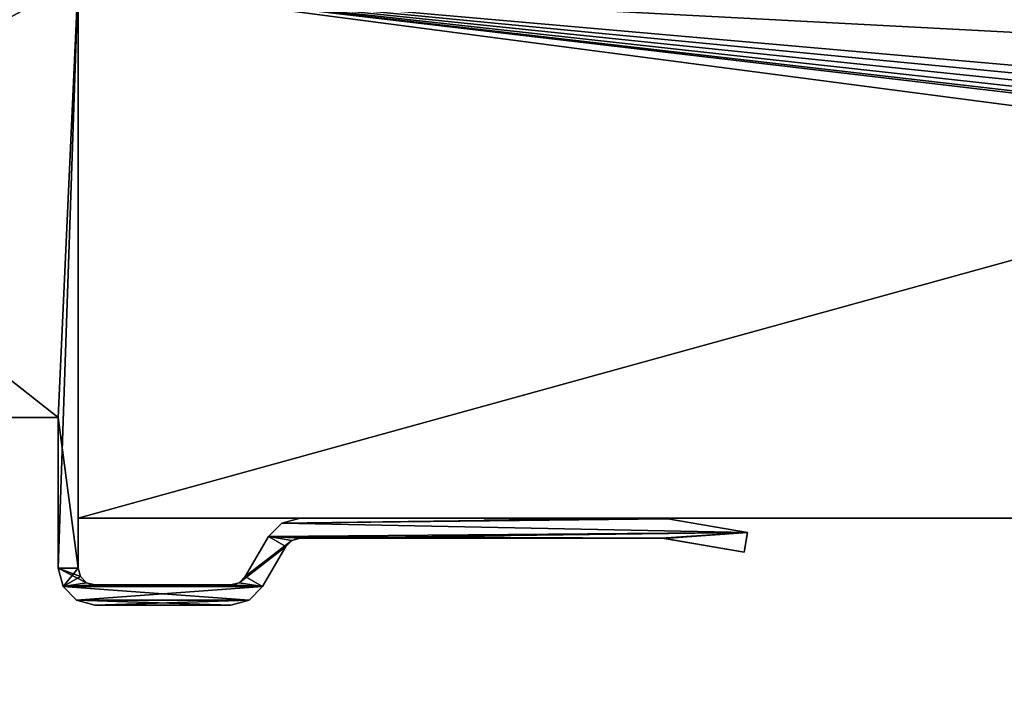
# Model space of a CAD drawing. Header units: millimetres. Extents: x -180 to 180, y -42 to 450.
# Tile 110 of 256: x -154 to -124, y -21 to -1. Entities that reach past the tile are written whole.
import ezdxf

# ---------------------------------------------------------------- set-up
doc = ezdxf.new("R2010")
doc.units = ezdxf.units.MM
doc.header["$LTSCALE"] = 65.185185
for name, color, linetype in [('111', 7, 'CONTINUOUS'), ('124', 7, 'CONTINUOUS'), ('125', 7, 'CONTINUOUS'), ('126', 7, 'CONTINUOUS'), ('127', 7, 'CONTINUOUS'), ('128', 7, 'CONTINUOUS'), ('129', 7, 'CONTINUOUS'), ('13', 7, 'CONTINUOUS'), ('130', 7, 'CONTINUOUS'), ('131', 7, 'CONTINUOUS'), ('132', 7, 'CONTINUOUS'), ('133', 7, 'CONTINUOUS'), ('134', 7, 'CONTINUOUS'), ('135', 7, 'CONTINUOUS'), ('136', 7, 'CONTINUOUS'), ('137', 7, 'CONTINUOUS'), ('138', 7, 'CONTINUOUS'), ('139', 7, 'CONTINUOUS'), ('140', 7, 'CONTINUOUS'), ('141', 7, 'CONTINUOUS'), ('142', 7, 'CONTINUOUS'), ('5', 7, 'CONTINUOUS'), ('7', 7, 'CONTINUOUS'), ('8', 7, 'CONTINUOUS'), ('83', 7, 'CONTINUOUS'), ('84', 7, 'CONTINUOUS')]:
    doc.layers.add(name, color=color, linetype=linetype)

msp = doc.modelspace()

# ---------------------------------------------------------------- linework, layer by layer
at = {"layer": '111', "linetype": 'Continuous'}
for points in [[(-152.6, -13, -447), (-175.7, -13, -447), (-173.75, 3.695, -447), (-152.6, -13, -447)], [(-152, 0.096, -447), (-152.6, -13, -447), (-173.75, 3.695, -447), (-152, 0.096, -447)], [(-152, -17.5, -447), (-152.6, -13, -447), (-152, 0.096, -447), (-152, -17.5, -447)], [(-152.6, -17.5, -447), (-152.6, -13, -447), (-152, -17.5, -447), (-152.6, -17.5, -447)], [(-145.915, -16.15, -447), (-132.001, -16.429, -447), (-146.318, -16.552, -447), (-145.915, -16.15, -447)], [(-145.366, -16.003, -447), (-134.385, -16.02, -447), (-145.915, -16.15, -447), (-145.366, -16.003, -447)], [(-134.385, -16.02, -447), (-132.001, -16.429, -447), (-145.915, -16.15, -447), (-134.385, -16.02, -447)], [(-134.486, -16.007, -447), (-134.385, -16.02, -447), (-145.366, -16.003, -447), (-134.486, -16.007, -447)], [(-134.587, -16.003, -447), (-134.486, -16.007, -447), (-145.366, -16.003, -447), (-134.587, -16.003, -447)], [(-132.001, -16.429, -447), (-134.578, -16.602, -447), (-146.318, -16.552, -447), (-132.001, -16.429, -447)], [(-134.534, -16.606, -447), (-134.578, -16.602, -447), (-132.001, -16.429, -447), (-134.534, -16.606, -447)], [(-132.103, -17.023, -447), (-134.534, -16.606, -447), (-132.001, -16.429, -447), (-132.103, -17.023, -447)], [(-146.318, -16.552, -447), (-145.799, -16.852, -447), (-147.01, -17.75, -447), (-146.318, -16.552, -447)], [(-145.616, -16.669, -447), (-145.799, -16.852, -447), (-146.318, -16.552, -447), (-145.616, -16.669, -447)], [(-145.366, -16.602, -447), (-145.616, -16.669, -447), (-146.318, -16.552, -447), (-145.366, -16.602, -447)], [(-134.578, -16.602, -447), (-145.366, -16.602, -447), (-146.318, -16.552, -447), (-134.578, -16.602, -447)], [(-134.487, -16.614, -447), (-134.534, -16.606, -447), (-132.103, -17.023, -447), (-134.487, -16.614, -447)], [(-145.799, -16.852, -447), (-146.491, -18.05, -447), (-147.01, -17.75, -447), (-145.799, -16.852, -447)], [(-152.452, -18.05, -447), (-152.6, -17.5, -447), (-151.751, -17.933, -447), (-152.452, -18.05, -447)], [(-151.751, -17.933, -447), (-152.6, -17.5, -447), (-151.933, -17.751, -447), (-151.751, -17.933, -447)], [(-151.933, -17.751, -447), (-152.6, -17.5, -447), (-152, -17.5, -447), (-151.933, -17.751, -447)], [(-151.5, -18, -447), (-152.452, -18.05, -447), (-151.751, -17.933, -447), (-151.5, -18, -447)], [(-147.193, -17.933, -447), (-146.491, -18.05, -447), (-147.443, -18, -447), (-147.193, -17.933, -447)], [(-147.01, -17.75, -447), (-146.491, -18.05, -447), (-147.193, -17.933, -447), (-147.01, -17.75, -447)], [(-146.491, -18.05, -447), (-152.452, -18.05, -447), (-151.5, -18, -447), (-146.491, -18.05, -447)], [(-152.05, -18.452, -447), (-152.452, -18.05, -447), (-146.893, -18.452, -447), (-152.05, -18.452, -447)], [(-146.893, -18.452, -447), (-152.452, -18.05, -447), (-146.491, -18.05, -447), (-146.893, -18.452, -447)], [(-147.443, -18, -447), (-146.491, -18.05, -447), (-151.5, -18, -447), (-147.443, -18, -447)], [(-151.5, -18.6, -447), (-152.05, -18.452, -447), (-147.443, -18.6, -447), (-151.5, -18.6, -447)], [(-147.443, -18.6, -447), (-152.05, -18.452, -447), (-146.893, -18.452, -447), (-147.443, -18.6, -447)]]:
    msp.add_3dface(points, dxfattribs=at)
at = {"layer": '124', "linetype": 'Continuous'}
for points in [[(-152, 0.096), (-152, -17.5), (-152, -17.5, -447), (-152, 0.096)], [(-152, 0.096), (-152, -17.5, -447), (-152, 0.096, -447), (-152, 0.096)]]:
    msp.add_3dface(points, dxfattribs=at)
at = {"layer": '125', "linetype": 'Continuous'}
for points in [[(-152, -17.5), (-151.933, -17.751), (-152, -17.5, -447), (-152, -17.5)], [(-151.933, -17.751), (-151.933, -17.751, -447), (-152, -17.5, -447), (-151.933, -17.751)], [(-151.933, -17.751), (-151.751, -17.933), (-151.933, -17.751, -447), (-151.933, -17.751)], [(-151.751, -17.933), (-151.751, -17.933, -447), (-151.933, -17.751, -447), (-151.751, -17.933)], [(-151.751, -17.933), (-151.5, -18), (-151.751, -17.933, -447), (-151.751, -17.933)], [(-151.5, -18), (-151.5, -18, -447), (-151.751, -17.933, -447), (-151.5, -18)]]:
    msp.add_3dface(points, dxfattribs=at)
at = {"layer": '126', "linetype": 'Continuous'}
for points in [[(-151.5, -18), (-147.443, -18), (-147.443, -18, -447), (-151.5, -18)], [(-151.5, -18), (-147.443, -18, -447), (-151.5, -18, -447), (-151.5, -18)]]:
    msp.add_3dface(points, dxfattribs=at)
at = {"layer": '127', "linetype": 'Continuous'}
for points in [[(-147.443, -18), (-147.193, -17.933), (-147.443, -18, -447), (-147.443, -18)], [(-147.193, -17.933), (-147.193, -17.933, -447), (-147.443, -18, -447), (-147.193, -17.933)], [(-147.193, -17.933), (-147.01, -17.75), (-147.193, -17.933, -447), (-147.193, -17.933)], [(-147.01, -17.75), (-147.01, -17.75, -447), (-147.193, -17.933, -447), (-147.01, -17.75)]]:
    msp.add_3dface(points, dxfattribs=at)
at = {"layer": '128', "linetype": 'Continuous'}
for points in [[(-147.01, -17.75), (-146.318, -16.552), (-146.318, -16.552, -447), (-147.01, -17.75)], [(-147.01, -17.75), (-146.318, -16.552, -447), (-147.01, -17.75, -447), (-147.01, -17.75)]]:
    msp.add_3dface(points, dxfattribs=at)
at = {"layer": '129', "linetype": 'Continuous'}
for points in [[(-146.318, -16.552), (-145.915, -16.15), (-146.318, -16.552, -447), (-146.318, -16.552)], [(-145.915, -16.15), (-145.915, -16.15, -447), (-146.318, -16.552, -447), (-145.915, -16.15)], [(-145.915, -16.15), (-145.366, -16.003), (-145.915, -16.15, -447), (-145.915, -16.15)], [(-145.366, -16.003), (-145.366, -16.003, -447), (-145.915, -16.15, -447), (-145.366, -16.003)]]:
    msp.add_3dface(points, dxfattribs=at)
at = {"layer": '13', "linetype": 'Continuous'}
for points in [[(152, -16, -447), (-152, -16, -447), (152, 68, -447), (152, -16, -447)], [(-152, -16, -447), (-152, 68, -447), (152, 68, -447), (-152, -16, -447)]]:
    msp.add_3dface(points, dxfattribs=at)
at = {"layer": '130', "linetype": 'Continuous'}
for points in [[(-145.366, -16.003), (-134.587, -16.003), (-134.587, -16.003, -447), (-145.366, -16.003)], [(-145.366, -16.003), (-134.587, -16.003, -447), (-145.366, -16.003, -447), (-145.366, -16.003)]]:
    msp.add_3dface(points, dxfattribs=at)
at = {"layer": '131', "linetype": 'Continuous'}
for points in [[(-134.587, -16.003), (-134.486, -16.007), (-134.587, -16.003, -447), (-134.587, -16.003)], [(-134.486, -16.007), (-134.486, -16.007, -447), (-134.587, -16.003, -447), (-134.486, -16.007)], [(-134.486, -16.007), (-134.385, -16.02), (-134.486, -16.007, -447), (-134.486, -16.007)], [(-134.385, -16.02), (-134.385, -16.02, -447), (-134.486, -16.007, -447), (-134.385, -16.02)]]:
    msp.add_3dface(points, dxfattribs=at)
at = {"layer": '132', "linetype": 'Continuous'}
for points in [[(-134.385, -16.02), (-132.001, -16.429), (-132.001, -16.429, -447), (-134.385, -16.02)], [(-134.385, -16.02), (-132.001, -16.429, -447), (-134.385, -16.02, -447), (-134.385, -16.02)]]:
    msp.add_3dface(points, dxfattribs=at)
at = {"layer": '133', "linetype": 'Continuous'}
for points in [[(-132.001, -16.429), (-132.103, -17.023), (-132.103, -17.023, -447), (-132.001, -16.429)], [(-132.001, -16.429), (-132.103, -17.023, -447), (-132.001, -16.429, -447), (-132.001, -16.429)]]:
    msp.add_3dface(points, dxfattribs=at)
at = {"layer": '134', "linetype": 'Continuous'}
for points in [[(-132.103, -17.023), (-134.487, -16.614), (-134.487, -16.614, -447), (-132.103, -17.023)], [(-132.103, -17.023), (-134.487, -16.614, -447), (-132.103, -17.023, -447), (-132.103, -17.023)]]:
    msp.add_3dface(points, dxfattribs=at)
at = {"layer": '135', "linetype": 'Continuous'}
for points in [[(-134.534, -16.606), (-134.578, -16.602), (-134.534, -16.606, -447), (-134.534, -16.606)], [(-134.578, -16.602), (-134.578, -16.602, -447), (-134.534, -16.606, -447), (-134.578, -16.602)], [(-134.487, -16.614), (-134.534, -16.606), (-134.487, -16.614, -447), (-134.487, -16.614)], [(-134.534, -16.606), (-134.534, -16.606, -447), (-134.487, -16.614, -447), (-134.534, -16.606)]]:
    msp.add_3dface(points, dxfattribs=at)
at = {"layer": '136', "linetype": 'Continuous'}
for points in [[(-134.578, -16.602), (-145.366, -16.602), (-145.366, -16.602, -447), (-134.578, -16.602)], [(-134.578, -16.602), (-145.366, -16.602, -447), (-134.578, -16.602, -447), (-134.578, -16.602)]]:
    msp.add_3dface(points, dxfattribs=at)
at = {"layer": '137', "linetype": 'Continuous'}
for points in [[(-145.616, -16.669), (-145.799, -16.852), (-145.616, -16.669, -447), (-145.616, -16.669)], [(-145.799, -16.852), (-145.799, -16.852, -447), (-145.616, -16.669, -447), (-145.799, -16.852)], [(-145.366, -16.602), (-145.616, -16.669), (-145.366, -16.602, -447), (-145.366, -16.602)], [(-145.616, -16.669), (-145.616, -16.669, -447), (-145.366, -16.602, -447), (-145.616, -16.669)]]:
    msp.add_3dface(points, dxfattribs=at)
at = {"layer": '138', "linetype": 'Continuous'}
for points in [[(-145.799, -16.852), (-146.491, -18.05), (-146.491, -18.05, -447), (-145.799, -16.852)], [(-145.799, -16.852), (-146.491, -18.05, -447), (-145.799, -16.852, -447), (-145.799, -16.852)]]:
    msp.add_3dface(points, dxfattribs=at)
at = {"layer": '139', "linetype": 'Continuous'}
for points in [[(-146.491, -18.05), (-146.893, -18.452), (-146.491, -18.05, -447), (-146.491, -18.05)], [(-146.893, -18.452), (-146.893, -18.452, -447), (-146.491, -18.05, -447), (-146.893, -18.452)], [(-146.893, -18.452), (-147.443, -18.6), (-146.893, -18.452, -447), (-146.893, -18.452)], [(-147.443, -18.6), (-147.443, -18.6, -447), (-146.893, -18.452, -447), (-147.443, -18.6)]]:
    msp.add_3dface(points, dxfattribs=at)
at = {"layer": '140', "linetype": 'Continuous'}
for points in [[(-147.443, -18.6), (-151.5, -18.6), (-151.5, -18.6, -447), (-147.443, -18.6)], [(-147.443, -18.6), (-151.5, -18.6, -447), (-147.443, -18.6, -447), (-147.443, -18.6)]]:
    msp.add_3dface(points, dxfattribs=at)
at = {"layer": '141', "linetype": 'Continuous'}
for points in [[(-152.452, -18.05), (-152.6, -17.5), (-152.452, -18.05, -447), (-152.452, -18.05)], [(-152.6, -17.5), (-152.6, -17.5, -447), (-152.452, -18.05, -447), (-152.6, -17.5)], [(-152.05, -18.452), (-152.452, -18.05), (-152.05, -18.452, -447), (-152.05, -18.452)], [(-152.452, -18.05), (-152.452, -18.05, -447), (-152.05, -18.452, -447), (-152.452, -18.05)], [(-151.5, -18.6), (-152.05, -18.452), (-151.5, -18.6, -447), (-151.5, -18.6)], [(-152.05, -18.452), (-152.05, -18.452, -447), (-151.5, -18.6, -447), (-152.05, -18.452)]]:
    msp.add_3dface(points, dxfattribs=at)
at = {"layer": '142', "linetype": 'Continuous'}
for points in [[(-152.6, -13), (-152.6, -13, -447), (-152.6, -17.5), (-152.6, -13)], [(-152.6, -17.5), (-152.6, -13, -447), (-152.6, -17.5, -447), (-152.6, -17.5)]]:
    msp.add_3dface(points, dxfattribs=at)
at = {"layer": '5', "linetype": 'Continuous'}
for points in [[(30, -16, -2.8), (-30, -16, -2.8), (-152, -16, -447), (30, -16, -2.8)], [(152, -16), (30, -16, -2.8), (-152, -16, -447), (152, -16)], [(-30, -16, -2.8), (-30, -16), (-152, -16, -447), (-30, -16, -2.8)], [(-152, -16, -447), (-30, -16), (-152, -16), (-152, -16, -447)], [(152, -16, -447), (152, -16), (-152, -16, -447), (152, -16, -447)]]:
    msp.add_3dface(points, dxfattribs=at)
at = {"layer": '7', "linetype": 'Continuous'}
for points in [[(26.5, -21), (27.84, -20.733), (-152, 0), (26.5, -21)], [(-30, -16), (26.5, -21), (-152, 0), (-30, -16)], [(27.84, -20.733), (28.975, -19.975), (-152, 0), (27.84, -20.733)], [(28.975, -19.975), (29.733, -18.84), (-152, 0), (28.975, -19.975)], [(29.733, -18.84), (30, -17.5), (-152, 0), (29.733, -18.84)], [(30, -17.5), (30, -16), (-152, 0), (30, -17.5)], [(-152, -16), (-30, -16), (-152, 0), (-152, -16)], [(30, -16), (152, -16), (-152, 0), (30, -16)], [(-152, 0), (152, -16), (152, 0), (-152, 0)]]:
    msp.add_3dface(points, dxfattribs=at)
at = {"layer": '8', "linetype": 'Continuous'}
for points in [[(-152, -16, -447), (-152, 0.991, -431.006), (-152, 68, -447), (-152, -16, -447)], [(-152, 0.991, -431.006), (-152, -16, -447), (-152, 0.495, -430.87), (-152, 0.991, -431.006)], [(-152, 0.495, -430.87), (-152, -16, -447), (-152, 0.133, -430.504), (-152, 0.495, -430.87)], [(-152, 0.133, -430.504), (-152, -16, -447), (-152, 0, -430.007), (-152, 0.133, -430.504)], [(-152, -16, -447), (-152, -16), (-152, 0, -430.007), (-152, -16, -447)], [(-152, -16), (-152, 0), (-152, 0, -430.007), (-152, -16)]]:
    msp.add_3dface(points, dxfattribs=at)
at = {"layer": '83', "linetype": 'Continuous'}
for points in [[(-152.6, -13), (-175.7, -13), (-173.268, -13, -18.051), (-152.6, -13)], [(-175.7, -13, -447), (-152.6, -13, -447), (-167.704, -13, -443.422), (-175.7, -13, -447)], [(-172.457, -13, -17.509), (-152.6, -13), (-173.268, -13, -18.051), (-172.457, -13, -17.509)], [(-171.5, -13, -17.318), (-152.6, -13), (-172.457, -13, -17.509), (-171.5, -13, -17.318)], [(-170.803, -13, -17.318), (-152.6, -13), (-171.5, -13, -17.318), (-170.803, -13, -17.318)], [(-170.802, -13, -18.818), (-152.6, -13), (-170.803, -13, -17.318), (-170.802, -13, -18.818)], [(-156.001, -13, -19.775), (-152.6, -13), (-170.802, -13, -18.818), (-156.001, -13, -19.775)], [(-167.704, -13, -443.422), (-152.6, -13, -447), (-157.546, -13, -413.422), (-167.704, -13, -443.422)], [(-152.6, -13, -447), (-154.5, -13, -352.326), (-157.546, -13, -413.422), (-152.6, -13, -447)], [(-154.5, -13, -19.775), (-152.6, -13), (-156.001, -13, -19.775), (-154.5, -13, -19.775)], [(-152.6, -13, -447), (-152.6, -13), (-154.5, -13, -352.326), (-152.6, -13, -447)], [(-154.5, -13, -352.326), (-152.6, -13), (-154.5, -13, -348.818), (-154.5, -13, -352.326)], [(-154.5, -13, -348.818), (-152.6, -13), (-154.5, -13, -339.821), (-154.5, -13, -348.818)], [(-154.5, -13, -339.821), (-152.6, -13), (-154.5, -13, -120.281), (-154.5, -13, -339.821)], [(-154.5, -13, -120.281), (-152.6, -13), (-154.5, -13, -120.011), (-154.5, -13, -120.281)], [(-154.5, -13, -120.011), (-152.6, -13), (-154.5, -13, -118.281), (-154.5, -13, -120.011)], [(-154.5, -13, -118.281), (-152.6, -13), (-154.5, -13, -118.011), (-154.5, -13, -118.281)], [(-154.5, -13, -118.011), (-152.6, -13), (-154.5, -13, -116.002), (-154.5, -13, -118.011)], [(-154.5, -13, -116.002), (-152.6, -13), (-154.5, -13, -115.726), (-154.5, -13, -116.002)], [(-154.5, -13, -115.726), (-152.6, -13), (-154.5, -13, -115.531), (-154.5, -13, -115.726)], [(-154.5, -13, -115.531), (-152.6, -13), (-154.5, -13, -115.229), (-154.5, -13, -115.531)], [(-154.5, -13, -115.229), (-152.6, -13), (-154.5, -13, -114.287), (-154.5, -13, -115.229)], [(-154.5, -13, -114.287), (-152.6, -13), (-154.5, -13, -113.997), (-154.5, -13, -114.287)], [(-154.5, -13, -113.997), (-152.6, -13), (-154.5, -13, -113.796), (-154.5, -13, -113.997)], [(-154.5, -13, -113.796), (-152.6, -13), (-154.5, -13, -113.517), (-154.5, -13, -113.796)], [(-154.5, -13, -113.517), (-152.6, -13), (-154.5, -13, -112.152), (-154.5, -13, -113.517)], [(-154.5, -13, -112.152), (-152.6, -13), (-154.5, -13, -111.875), (-154.5, -13, -112.152)], [(-154.5, -13, -111.875), (-152.6, -13), (-154.5, -13, -111.691), (-154.5, -13, -111.875)], [(-154.5, -13, -111.691), (-152.6, -13), (-154.5, -13, -111.388), (-154.5, -13, -111.691)], [(-154.5, -13, -111.388), (-152.6, -13), (-154.5, -13, -110.435), (-154.5, -13, -111.388)], [(-154.5, -13, -110.435), (-152.6, -13), (-154.5, -13, -110.144), (-154.5, -13, -110.435)], [(-154.5, -13, -110.144), (-152.6, -13), (-154.5, -13, -109.954), (-154.5, -13, -110.144)], [(-154.5, -13, -109.954), (-152.6, -13), (-154.5, -13, -109.675), (-154.5, -13, -109.954)], [(-154.5, -13, -109.675), (-152.6, -13), (-154.5, -13, -107.503), (-154.5, -13, -109.675)], [(-154.5, -13, -107.503), (-152.6, -13), (-154.5, -13, -107.179), (-154.5, -13, -107.503)], [(-154.5, -13, -107.179), (-152.6, -13), (-154.5, -13, -103.319), (-154.5, -13, -107.179)], [(-154.5, -13, -103.319), (-152.6, -13), (-154.5, -13, -103.05), (-154.5, -13, -103.319)], [(-154.5, -13, -103.05), (-152.6, -13), (-154.5, -13, -101.396), (-154.5, -13, -103.05)], [(-154.5, -13, -101.396), (-152.6, -13), (-154.5, -13, -101.127), (-154.5, -13, -101.396)], [(-154.5, -13, -101.127), (-152.6, -13), (-154.5, -13, -99.473), (-154.5, -13, -101.127)], [(-154.5, -13, -99.473), (-152.6, -13), (-154.5, -13, -99.204), (-154.5, -13, -99.473)], [(-154.5, -13, -99.204), (-152.6, -13), (-154.5, -13, -19.818), (-154.5, -13, -99.204)], [(-154.5, -13, -19.818), (-152.6, -13), (-154.5, -13, -19.797), (-154.5, -13, -19.818)], [(-154.5, -13, -19.797), (-152.6, -13), (-154.5, -13, -19.775), (-154.5, -13, -19.797)]]:
    msp.add_3dface(points, dxfattribs=at)
at = {"layer": '84', "linetype": 'Continuous'}
for points in [[(-175.7, -13), (-152.6, 5.819), (-159.347, 6.524), (-175.7, -13)], [(-152.6, 5.819), (-175.7, -13), (-152.6, 1.538), (-152.6, 5.819)], [(-152.6, 1.538), (-175.7, -13), (-152.582, 1.404), (-152.6, 1.538)], [(-152.582, 1.404), (-175.7, -13), (-152.528, 1.281), (-152.582, 1.404)], [(-152.528, 1.281), (-175.7, -13), (-152.157, 0.662), (-152.528, 1.281)], [(-152.157, 0.662), (-175.7, -13), (-152.04, 0.39), (-152.157, 0.662)], [(-152.04, 0.39), (-175.7, -13), (-152, 0.096), (-152.04, 0.39)], [(-175.7, -13), (-152.6, -13), (-152, 0.096), (-175.7, -13)], [(-152, 0.096), (-152.6, -13), (-152.6, -17.5), (-152, 0.096)], [(-152, -17.5), (-152, 0.096), (-152.6, -17.5), (-152, -17.5)], [(-145.915, -16.15), (-146.318, -16.552), (-132.001, -16.429), (-145.915, -16.15)], [(-145.366, -16.003), (-145.915, -16.15), (-134.587, -16.003), (-145.366, -16.003)], [(-134.587, -16.003), (-145.915, -16.15), (-134.486, -16.007), (-134.587, -16.003)], [(-134.486, -16.007), (-145.915, -16.15), (-134.385, -16.02), (-134.486, -16.007)], [(-134.385, -16.02), (-145.915, -16.15), (-132.001, -16.429), (-134.385, -16.02)], [(-132.001, -16.429), (-146.318, -16.552), (-145.366, -16.602), (-132.001, -16.429)], [(-134.578, -16.602), (-132.001, -16.429), (-145.366, -16.602), (-134.578, -16.602)], [(-134.534, -16.606), (-132.001, -16.429), (-134.578, -16.602), (-134.534, -16.606)], [(-134.487, -16.614), (-132.001, -16.429), (-134.534, -16.606), (-134.487, -16.614)], [(-132.103, -17.023), (-132.001, -16.429), (-134.487, -16.614), (-132.103, -17.023)], [(-146.318, -16.552), (-147.01, -17.75), (-145.616, -16.669), (-146.318, -16.552)], [(-145.616, -16.669), (-147.01, -17.75), (-145.799, -16.852), (-145.616, -16.669)], [(-145.366, -16.602), (-146.318, -16.552), (-145.616, -16.669), (-145.366, -16.602)], [(-147.01, -17.75), (-147.193, -17.933), (-145.799, -16.852), (-147.01, -17.75)], [(-145.799, -16.852), (-147.193, -17.933), (-146.491, -18.05), (-145.799, -16.852)], [(-152.452, -18.05), (-152, -17.5), (-152.6, -17.5), (-152.452, -18.05)], [(-151.933, -17.751), (-152, -17.5), (-152.452, -18.05), (-151.933, -17.751)], [(-151.751, -17.933), (-151.933, -17.751), (-152.452, -18.05), (-151.751, -17.933)], [(-151.5, -18), (-151.751, -17.933), (-152.452, -18.05), (-151.5, -18)], [(-147.193, -17.933), (-147.443, -18), (-146.491, -18.05), (-147.193, -17.933)], [(-147.443, -18), (-151.5, -18), (-152.452, -18.05), (-147.443, -18)], [(-146.491, -18.05), (-147.443, -18), (-152.452, -18.05), (-146.491, -18.05)], [(-152.05, -18.452), (-146.491, -18.05), (-152.452, -18.05), (-152.05, -18.452)], [(-146.893, -18.452), (-146.491, -18.05), (-152.05, -18.452), (-146.893, -18.452)], [(-151.5, -18.6), (-146.893, -18.452), (-152.05, -18.452), (-151.5, -18.6)], [(-147.443, -18.6), (-146.893, -18.452), (-151.5, -18.6), (-147.443, -18.6)]]:
    msp.add_3dface(points, dxfattribs=at)

doc.saveas('drawing.dxf')
